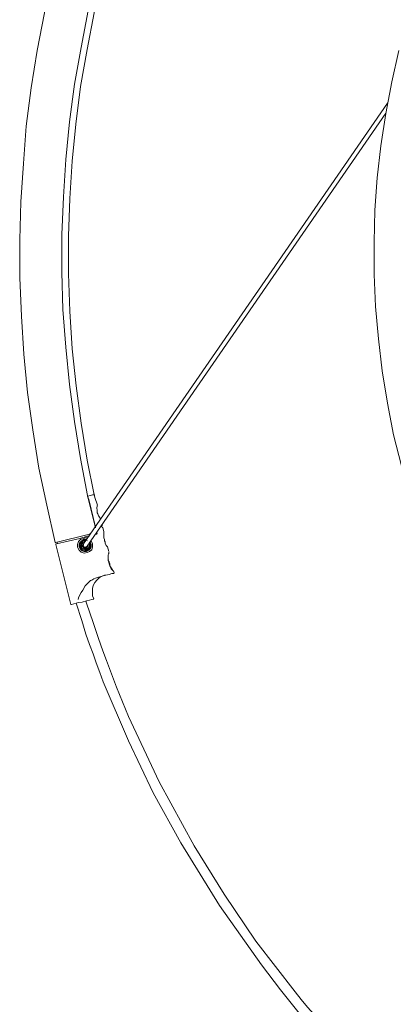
# Model space of a CAD drawing. Header units: millimetres. Extents: x 32.1 to 48.5, y -27.6 to 7.4.
# Tile 22 of 43: x 32.1 to 34, y -2.8 to 2.4. Entities that reach past the tile are written whole.
import ezdxf

# ---------------------------------------------------------------- set-up
doc = ezdxf.new("R2010")
doc.units = ezdxf.units.MM
doc.header["$MEASUREMENT"] = 0
doc.layers.add('Livello 1', color=7, linetype='Continuous', lineweight=0)

# ---------------------------------------------------------------- blocks, each defined once
blk = doc.blocks.new('Block_0')
at = {"layer": 'Livello 1', "color": 250, "lineweight": 5, "true_color": 0x1d1d1b}
for points, knots in [([(32.2622, -0.38), (32.2622, -0.38), (32.218, -0.1824), (32.218, -0.1824), (32.218, -0.1824), (32.1767, 0.0123), (32.1767, 0.0123), (32.1767, 0.0123), (32.1453, 0.2129), (32.1453, 0.2129), (32.1453, 0.2129), (32.1168, 0.4106), (32.1168, 0.4106), (32.1168, 0.4106), (32.0979, 0.6114), (32.0979, 0.6114), (32.0979, 0.6114), (32.0853, 0.8123), (32.0853, 0.8123), (32.0853, 0.8123), (32.0757, 1.0131), (32.0757, 1.0131), (32.0757, 1.0131), (32.0757, 1.214), (32.0757, 1.214), (32.0757, 1.214), (32.0821, 1.4148), (32.0821, 1.4148), (32.0821, 1.4148), (32.0949, 1.6157), (32.0949, 1.6157), (32.0949, 1.6157), (32.1104, 1.8133), (32.1104, 1.8133), (32.1104, 1.8133), (32.1357, 2.0139), (32.1357, 2.0139), (32.1357, 2.0139), (32.1676, 2.2116), (32.1676, 2.2116), (32.1676, 2.2116), (32.2055, 2.4092), (32.2055, 2.4092), (32.2055, 2.4092), (32.2497, 2.6069), (32.2497, 2.6069), (32.2497, 2.6069), (32.3, 2.8013), (32.3, 2.8013), (32.3, 2.8013), (32.357, 2.9928), (32.357, 2.9928), (32.357, 2.9928), (32.4202, 3.1841), (32.4202, 3.1841), (32.4202, 3.1841), (32.49, 3.3724), (32.49, 3.3724), (32.49, 3.3724), (32.5627, 3.5605), (32.5627, 3.5605), (32.5627, 3.5605), (32.645, 3.7427), (32.645, 3.7427), (32.645, 3.7427), (32.7332, 3.9246), (32.7332, 3.9246), (32.7332, 3.9246), (32.8248, 4.1034), (32.8248, 4.1034), (32.8248, 4.1034), (32.9231, 4.2792), (32.9231, 4.2792), (32.9231, 4.2792), (33.0272, 4.4515), (33.0272, 4.4515), (33.0272, 4.4515), (33.1378, 4.621), (33.1378, 4.621), (33.1378, 4.621), (33.2515, 4.7842), (33.2515, 4.7842), (33.2515, 4.7842), (33.3717, 4.9473), (33.3717, 4.9473), (33.3717, 4.9473), (33.4982, 5.1042), (33.4982, 5.1042), (33.4982, 5.1042), (33.6279, 5.2579), (33.6279, 5.2579), (33.6279, 5.2579), (33.7641, 5.4084), (33.7641, 5.4084), (33.7641, 5.4084), (33.9028, 5.5527), (33.9028, 5.5527), (33.9028, 5.5527), (34.0483, 5.6939), (34.0483, 5.6939), (34.0483, 5.6939), (34.1969, 5.8287), (34.1969, 5.8287), (34.1969, 5.8287), (34.3488, 5.9606), (34.3488, 5.9606), (34.3488, 5.9606), (34.5067, 6.0863), (34.5067, 6.0863), (34.5067, 6.0863), (34.6679, 6.2086), (34.6679, 6.2086), (34.6679, 6.2086), (34.8325, 6.3247), (34.8325, 6.3247), (34.8325, 6.3247), (35.003, 6.4345), (35.003, 6.4345), (35.003, 6.4345), (35.1737, 6.541), (35.1737, 6.541), (35.1737, 6.541), (35.3509, 6.6385), (35.3509, 6.6385), (35.3509, 6.6385), (35.5309, 6.7323), (35.5309, 6.7323), (35.5309, 6.7323), (35.7113, 6.8234), (35.7113, 6.8234), (35.7113, 6.8234), (35.8977, 6.9049), (35.8977, 6.9049), (35.8977, 6.9049), (36.0842, 6.9803), (36.0842, 6.9803), (36.0842, 6.9803), (36.2739, 7.0525), (36.2739, 7.0525), (36.2739, 7.0525), (36.4635, 7.1153), (36.4635, 7.1153), (36.4635, 7.1153), (36.6596, 7.1747), (36.6596, 7.1747)], [0, 0, 0, 0, 1, 1, 1, 2, 2, 2, 3, 3, 3, 4, 4, 4, 5, 5, 5, 6, 6, 6, 7, 7, 7, 8, 8, 8, 9, 9, 9, 10, 10, 10, 11, 11, 11, 12, 12, 12, 13, 13, 13, 14, 14, 14, 15, 15, 15, 16, 16, 16, 17, 17, 17, 18, 18, 18, 19, 19, 19, 20, 20, 20, 21, 21, 21, 22, 22, 22, 23, 23, 23, 24, 24, 24, 25, 25, 25, 26, 26, 26, 27, 27, 27, 28, 28, 28, 29, 29, 29, 30, 30, 30, 31, 31, 31, 32, 32, 32, 33, 33, 33, 34, 34, 34, 35, 35, 35, 36, 36, 36, 37, 37, 37, 38, 38, 38, 39, 39, 39, 40, 40, 40, 41, 41, 41, 42, 42, 42, 43, 43, 43, 44, 44, 44, 45, 45, 45, 46, 46, 46, 47, 47, 47, 48, 48, 48, 48]), ([(36.6945, 6.9552), (36.6945, 6.9552), (36.5299, 6.9049), (36.5299, 6.9049), (36.5299, 6.9049), (36.3402, 6.8423), (36.3402, 6.8423), (36.3402, 6.8423), (36.1537, 6.7698), (36.1537, 6.7698), (36.1537, 6.7698), (35.9705, 6.6947), (35.9705, 6.6947), (35.9705, 6.6947), (35.7872, 6.6132), (35.7872, 6.6132), (35.7872, 6.6132), (35.6101, 6.5256), (35.6101, 6.5256), (35.6101, 6.5256), (35.4332, 6.4313), (35.4332, 6.4313), (35.4332, 6.4313), (35.2592, 6.334), (35.2592, 6.334), (35.2592, 6.334), (35.0914, 6.2304), (35.0914, 6.2304), (35.0914, 6.2304), (34.9239, 6.1175), (34.9239, 6.1175), (34.9239, 6.1175), (34.7627, 6.0045), (34.7627, 6.0045), (34.7627, 6.0045), (34.6047, 5.8823), (34.6047, 5.8823), (34.6047, 5.8823), (34.4497, 5.7568), (34.4497, 5.7568), (34.4497, 5.7568), (34.3013, 5.6281), (34.3013, 5.6281), (34.3013, 5.6281), (34.1559, 5.4901), (34.1559, 5.4901), (34.1559, 5.4901), (34.0134, 5.3522), (34.0134, 5.3522), (34.0134, 5.3522), (33.8778, 5.2075), (33.8778, 5.2075), (33.8778, 5.2075), (33.7449, 5.057), (33.7449, 5.057), (33.7449, 5.057), (33.6183, 4.9033), (33.6183, 4.9033), (33.6183, 4.9033), (33.4982, 4.7464), (33.4982, 4.7464), (33.4982, 4.7464), (33.3813, 4.5866), (33.3813, 4.5866), (33.3813, 4.5866), (33.2707, 4.4233), (33.2707, 4.4233), (33.2707, 4.4233), (33.1666, 4.2539), (33.1666, 4.2539), (33.1666, 4.2539), (33.0651, 4.0815), (33.0651, 4.0815), (33.0651, 4.0815), (32.9734, 3.9087), (32.9734, 3.9087), (32.9734, 3.9087), (32.885, 3.7302), (32.885, 3.7302), (32.885, 3.7302), (32.803, 3.5512), (32.803, 3.5512), (32.803, 3.5512), (32.7238, 3.366), (32.7238, 3.366), (32.7238, 3.366), (32.6541, 3.1812), (32.6541, 3.1812), (32.6541, 3.1812), (32.5909, 2.9958), (32.5909, 2.9958), (32.5909, 2.9958), (32.5339, 2.8045), (32.5339, 2.8045), (32.5339, 2.8045), (32.4804, 2.613), (32.4804, 2.613), (32.4804, 2.613), (32.4362, 2.4217), (32.4362, 2.4217), (32.4362, 2.4217), (32.3983, 2.2273), (32.3983, 2.2273), (32.3983, 2.2273), (32.3634, 2.0328), (32.3634, 2.0328), (32.3634, 2.0328), (32.3381, 1.8352), (32.3381, 1.8352), (32.3381, 1.8352), (32.3192, 1.6375), (32.3192, 1.6375), (32.3192, 1.6375), (32.3064, 1.4399), (32.3064, 1.4399), (32.3064, 1.4399), (32.2968, 1.2422), (32.2968, 1.2422), (32.2968, 1.2422), (32.2968, 1.0445), (32.2968, 1.0445), (32.2968, 1.0445), (32.3032, 0.8469), (32.3032, 0.8469), (32.3032, 0.8469), (32.3192, 0.6492), (32.3192, 0.6492), (32.3192, 0.6492), (32.3381, 0.4516), (32.3381, 0.4516), (32.3381, 0.4516), (32.3634, 0.2569), (32.3634, 0.2569), (32.3634, 0.2569), (32.3951, 0.0624), (32.3951, 0.0624), (32.3951, 0.0624), (32.433, -0.132), (32.433, -0.132), (32.433, -0.132), (32.474, -0.3015), (32.474, -0.3015)], [0, 0, 0, 0, 1, 1, 1, 2, 2, 2, 3, 3, 3, 4, 4, 4, 5, 5, 5, 6, 6, 6, 7, 7, 7, 8, 8, 8, 9, 9, 9, 10, 10, 10, 11, 11, 11, 12, 12, 12, 13, 13, 13, 14, 14, 14, 15, 15, 15, 16, 16, 16, 17, 17, 17, 18, 18, 18, 19, 19, 19, 20, 20, 20, 21, 21, 21, 22, 22, 22, 23, 23, 23, 24, 24, 24, 25, 25, 25, 26, 26, 26, 27, 27, 27, 28, 28, 28, 29, 29, 29, 30, 30, 30, 31, 31, 31, 32, 32, 32, 33, 33, 33, 34, 34, 34, 35, 35, 35, 36, 36, 36, 37, 37, 37, 38, 38, 38, 39, 39, 39, 40, 40, 40, 41, 41, 41, 42, 42, 42, 43, 43, 43, 44, 44, 44, 45, 45, 45, 46, 46, 46, 47, 47, 47, 47]), ([(32.4681, -0.1286), (32.4681, -0.1286), (32.43, 0.0536), (32.43, 0.0536), (32.43, 0.0536), (32.3986, 0.2481), (32.3986, 0.2481), (32.3986, 0.2481), (32.3733, 0.4457), (32.3733, 0.4457), (32.3733, 0.4457), (32.3512, 0.6402), (32.3512, 0.6402), (32.3512, 0.6402), (32.3387, 0.8378), (32.3387, 0.8378), (32.3387, 0.8378), (32.3323, 1.0355), (32.3323, 1.0355), (32.3323, 1.0355), (32.3323, 1.2331), (32.3323, 1.2331), (32.3323, 1.2331), (32.3387, 1.4308), (32.3387, 1.4308), (32.3387, 1.4308), (32.3512, 1.6285), (32.3512, 1.6285), (32.3512, 1.6285), (32.3701, 1.8232), (32.3701, 1.8232), (32.3701, 1.8232), (32.3954, 2.0208), (32.3954, 2.0208), (32.3954, 2.0208), (32.43, 2.2153), (32.43, 2.2153), (32.43, 2.2153), (32.4681, 2.4097), (32.4681, 2.4097), (32.4681, 2.4097), (32.5123, 2.601), (32.5123, 2.601), (32.5123, 2.601), (32.563, 2.7923), (32.563, 2.7923), (32.563, 2.7923), (32.6232, 2.9806), (32.6232, 2.9806), (32.6232, 2.9806), (32.6863, 3.1687), (32.6863, 3.1687), (32.6863, 3.1687), (32.7558, 3.3541), (32.7558, 3.3541), (32.7558, 3.3541), (32.8317, 3.536), (32.8317, 3.536), (32.8317, 3.536), (32.9138, 3.7147), (32.9138, 3.7147), (32.9138, 3.7147), (33.0025, 3.8935), (33.0025, 3.8935), (33.0025, 3.8935), (33.0973, 4.0664), (33.0973, 4.0664), (33.0973, 4.0664), (33.1951, 4.2387), (33.1951, 4.2387), (33.1951, 4.2387), (33.2995, 4.4049), (33.2995, 4.4049), (33.2995, 4.4049), (33.4103, 4.5682), (33.4103, 4.5682), (33.4103, 4.5682), (33.5272, 4.7312), (33.5272, 4.7312), (33.5272, 4.7312), (33.6474, 4.8881), (33.6474, 4.8881), (33.6474, 4.8881), (33.7736, 5.0386), (33.7736, 5.0386), (33.7736, 5.0386), (33.9063, 5.1894), (33.9063, 5.1894), (33.9063, 5.1894), (34.0424, 5.3303), (34.0424, 5.3303), (34.0424, 5.3303), (34.1815, 5.4718), (34.1815, 5.4718), (34.1815, 5.4718), (34.3266, 5.6066), (34.3266, 5.6066), (34.3266, 5.6066), (34.4785, 5.7352), (34.4785, 5.7352), (34.4785, 5.7352), (34.6303, 5.8607), (34.6303, 5.8607), (34.6303, 5.8607), (34.7885, 5.9829), (34.7885, 5.9829), (34.7885, 5.9829), (34.9526, 6.0959), (34.9526, 6.0959), (34.9526, 6.0959), (35.117, 6.2056), (35.117, 6.2056), (35.117, 6.2056), (35.2845, 6.3093), (35.2845, 6.3093), (35.2845, 6.3093), (35.4588, 6.4097), (35.4588, 6.4097), (35.4588, 6.4097), (35.6354, 6.5037), (35.6354, 6.5037), (35.6354, 6.5037), (35.8125, 6.5884), (35.8125, 6.5884), (35.8125, 6.5884), (35.9928, 6.6699), (35.9928, 6.6699), (35.9928, 6.6699), (36.179, 6.7453), (36.179, 6.7453), (36.179, 6.7453), (36.3626, 6.8146), (36.3626, 6.8146), (36.3626, 6.8146), (36.5395, 6.874), (36.5395, 6.874)], [0, 0, 0, 0, 1, 1, 1, 2, 2, 2, 3, 3, 3, 4, 4, 4, 5, 5, 5, 6, 6, 6, 7, 7, 7, 8, 8, 8, 9, 9, 9, 10, 10, 10, 11, 11, 11, 12, 12, 12, 13, 13, 13, 14, 14, 14, 15, 15, 15, 16, 16, 16, 17, 17, 17, 18, 18, 18, 19, 19, 19, 20, 20, 20, 21, 21, 21, 22, 22, 22, 23, 23, 23, 24, 24, 24, 25, 25, 25, 26, 26, 26, 27, 27, 27, 28, 28, 28, 29, 29, 29, 30, 30, 30, 31, 31, 31, 32, 32, 32, 33, 33, 33, 34, 34, 34, 35, 35, 35, 36, 36, 36, 37, 37, 37, 38, 38, 38, 39, 39, 39, 40, 40, 40, 41, 41, 41, 42, 42, 42, 43, 43, 43, 44, 44, 44, 45, 45, 45, 45]), ([(37.1718, -3.1187), (37.1718, -3.1187), (37.0072, -3.0683), (37.0072, -3.0683), (37.0072, -3.0683), (36.8461, -3.0121), (36.8461, -3.0121), (36.8461, -3.0121), (36.6881, -2.9493), (36.6881, -2.9493), (36.6881, -2.9493), (36.5299, -2.8803), (36.5299, -2.8803), (36.5299, -2.8803), (36.3751, -2.8049), (36.3751, -2.8049), (36.3751, -2.8049), (36.2233, -2.7266), (36.2233, -2.7266), (36.2233, -2.7266), (36.0778, -2.6419), (36.0778, -2.6419), (36.0778, -2.6419), (35.9324, -2.5476), (35.9324, -2.5476), (35.9324, -2.5476), (35.7904, -2.4535), (35.7904, -2.4535), (35.7904, -2.4535), (35.6543, -2.3499), (35.6543, -2.3499), (35.6543, -2.3499), (35.5214, -2.2434), (35.5214, -2.2434), (35.5214, -2.2434), (35.3919, -2.1304), (35.3919, -2.1304), (35.3919, -2.1304), (35.2686, -2.0143), (35.2686, -2.0143), (35.2686, -2.0143), (35.1484, -1.892), (35.1484, -1.892), (35.1484, -1.892), (35.0347, -1.7663), (35.0347, -1.7663), (35.0347, -1.7663), (34.9239, -1.635), (34.9239, -1.635), (34.9239, -1.635), (34.8197, -1.4999), (34.8197, -1.4999), (34.8197, -1.4999), (34.7188, -1.3619), (34.7188, -1.3619), (34.7188, -1.3619), (34.6269, -1.2205), (34.6269, -1.2205), (34.6269, -1.2205), (34.5384, -1.0732), (34.5384, -1.0732), (34.5384, -1.0732), (34.4529, -0.9259), (34.4529, -0.9259), (34.4529, -0.9259), (34.377, -0.7754), (34.377, -0.7754), (34.377, -0.7754), (34.3077, -0.6185), (34.3077, -0.6185), (34.3077, -0.6185), (34.2414, -0.4616), (34.2414, -0.4616), (34.2414, -0.4616), (34.1812, -0.3015), (34.1812, -0.3015), (34.1812, -0.3015), (34.1306, -0.1414), (34.1306, -0.1414), (34.1306, -0.1414), (34.0832, 0.0249), (34.0832, 0.0249), (34.0832, 0.0249), (34.0422, 0.1881), (34.0422, 0.1881), (34.0422, 0.1881), (34.0102, 0.3544), (34.0102, 0.3544), (34.0102, 0.3544), (33.982, 0.5235), (33.982, 0.5235), (33.982, 0.5235), (33.963, 0.6932), (33.963, 0.6932), (33.963, 0.6932), (33.9473, 0.8626), (33.9473, 0.8626), (33.9473, 0.8626), (33.9409, 1.0318), (33.9409, 1.0318), (33.9409, 1.0318), (33.9409, 1.2014), (33.9409, 1.2014), (33.9409, 1.2014), (33.9441, 1.3709), (33.9441, 1.3709), (33.9441, 1.3709), (33.9566, 1.5403), (33.9566, 1.5403), (33.9566, 1.5403), (33.9756, 1.7094), (33.9756, 1.7094), (33.9756, 1.7094), (34.0011, 1.8791), (34.0011, 1.8791), (34.0011, 1.8791), (34.0326, 2.0453), (34.0326, 2.0453), (34.0326, 2.0453), (34.0707, 2.2116), (34.0707, 2.2116)], [0, 0, 0, 0, 1, 1, 1, 2, 2, 2, 3, 3, 3, 4, 4, 4, 5, 5, 5, 6, 6, 6, 7, 7, 7, 8, 8, 8, 9, 9, 9, 10, 10, 10, 11, 11, 11, 12, 12, 12, 13, 13, 13, 14, 14, 14, 15, 15, 15, 16, 16, 16, 17, 17, 17, 18, 18, 18, 19, 19, 19, 20, 20, 20, 21, 21, 21, 22, 22, 22, 23, 23, 23, 24, 24, 24, 25, 25, 25, 26, 26, 26, 27, 27, 27, 28, 28, 28, 29, 29, 29, 30, 30, 30, 31, 31, 31, 32, 32, 32, 33, 33, 33, 34, 34, 34, 35, 35, 35, 36, 36, 36, 37, 37, 37, 38, 38, 38, 39, 39, 39, 40, 40, 40, 40]), ([(32.4332, -0.1352), (32.4332, -0.1352), (32.4489, -0.132), (32.4489, -0.132), (32.4489, -0.132), (32.4585, -0.1289), (32.4585, -0.1289), (32.4585, -0.1289), (32.4649, -0.1289), (32.4649, -0.1289), (32.4649, -0.1289), (32.4681, -0.1259), (32.4681, -0.1259)], [0, 0, 0, 0, 1, 1, 1, 2, 2, 2, 3, 3, 3, 4, 4, 4, 4]), ([(32.4996, -0.2575), (32.4996, -0.2575), (32.4996, -0.2543), (32.4996, -0.2543), (32.4996, -0.2543), (32.4964, -0.2482), (32.4964, -0.2482), (32.4964, -0.2482), (32.49, -0.2386), (32.49, -0.2386), (32.49, -0.2386), (32.4868, -0.2293), (32.4868, -0.2293), (32.4868, -0.2293), (32.4836, -0.2229), (32.4836, -0.2229), (32.4836, -0.2229), (32.4836, -0.2168), (32.4836, -0.2168), (32.4836, -0.2168), (32.4836, -0.2106), (32.4836, -0.2106), (32.4836, -0.2106), (32.4806, -0.1978), (32.4806, -0.1978), (32.4806, -0.1978), (32.4836, -0.1885), (32.4836, -0.1885), (32.4836, -0.1885), (32.4836, -0.1853), (32.4836, -0.1853), (32.4836, -0.1853), (32.4836, -0.1885), (32.4836, -0.1885)], [0, 0, 0, 0, 1, 1, 1, 2, 2, 2, 3, 3, 3, 4, 4, 4, 5, 5, 5, 6, 6, 6, 7, 7, 7, 8, 8, 8, 9, 9, 9, 10, 10, 10, 11, 11, 11, 11]), ([(32.5059, -0.2919), (32.5059, -0.2919), (32.5059, -0.2919), (32.5059, -0.2919), (32.5059, -0.2919), (32.5091, -0.2919), (32.5091, -0.2919)], [0, 0, 0, 0, 1, 1, 1, 2, 2, 2, 2]), ([(32.5091, -0.3012), (32.5091, -0.3012), (32.5091, -0.3012), (32.5091, -0.3012), (32.5091, -0.3012), (32.5123, -0.3012), (32.5123, -0.3012)], [0, 0, 0, 0, 1, 1, 1, 2, 2, 2, 2]), ([(32.4585, -0.3862), (32.4585, -0.3862), (32.4585, -0.4016), (32.4585, -0.4016), (32.4585, -0.4016), (32.4553, -0.4173), (32.4553, -0.4173), (32.4553, -0.4173), (32.4428, -0.4267), (32.4428, -0.4267), (32.4428, -0.4267), (32.43, -0.4328), (32.43, -0.4328), (32.43, -0.4328), (32.414, -0.436), (32.414, -0.436), (32.414, -0.436), (32.3986, -0.4299), (32.3986, -0.4299), (32.3986, -0.4299), (32.389, -0.4205), (32.389, -0.4205), (32.389, -0.4205), (32.3794, -0.4048), (32.3794, -0.4048), (32.3794, -0.4048), (32.3794, -0.3894), (32.3794, -0.3894), (32.3794, -0.3894), (32.3858, -0.3734), (32.3858, -0.3734), (32.3858, -0.3734), (32.3954, -0.3641), (32.3954, -0.3641), (32.3954, -0.3641), (32.4111, -0.3577), (32.4111, -0.3577), (32.4111, -0.3577), (32.4268, -0.3547), (32.4268, -0.3547), (32.4268, -0.3547), (32.4332, -0.3577), (32.4332, -0.3577)], [0, 0, 0, 0, 1, 1, 1, 2, 2, 2, 3, 3, 3, 4, 4, 4, 5, 5, 5, 6, 6, 6, 7, 7, 7, 8, 8, 8, 9, 9, 9, 10, 10, 10, 11, 11, 11, 12, 12, 12, 13, 13, 13, 14, 14, 14, 14]), ([(32.3986, -0.3609), (32.3986, -0.3609), (32.3986, -0.3609), (32.3986, -0.3609), (32.3986, -0.3609), (32.3954, -0.3641), (32.3954, -0.3641)], [0, 0, 0, 0, 1, 1, 1, 2, 2, 2, 2]), ([(32.4268, -0.3547), (32.4268, -0.3547), (32.4236, -0.3547), (32.4236, -0.3547), (32.4236, -0.3547), (32.4172, -0.3547), (32.4172, -0.3547)], [0, 0, 0, 0, 1, 1, 1, 2, 2, 2, 2]), ([(32.4742, -0.3358), (32.4742, -0.3358), (32.4774, -0.3358), (32.4774, -0.3358), (32.4774, -0.3358), (32.4806, -0.3358), (32.4806, -0.3358), (32.4806, -0.3358), (32.4836, -0.3326), (32.4836, -0.3326)], [0, 0, 0, 0, 1, 1, 1, 2, 2, 2, 3, 3, 3, 3]), ([(32.5374, -0.4048), (32.5374, -0.4048), (32.5374, -0.4016), (32.5374, -0.4016), (32.5374, -0.4016), (32.5313, -0.3952), (32.5313, -0.3952), (32.5313, -0.3952), (32.5249, -0.383), (32.5249, -0.383), (32.5249, -0.383), (32.5249, -0.3766), (32.5249, -0.3766), (32.5249, -0.3766), (32.5219, -0.3702), (32.5219, -0.3702), (32.5219, -0.3702), (32.5219, -0.3641), (32.5219, -0.3641), (32.5219, -0.3641), (32.5187, -0.3547), (32.5187, -0.3547), (32.5187, -0.3547), (32.5187, -0.3422), (32.5187, -0.3422), (32.5187, -0.3422), (32.5187, -0.3358), (32.5187, -0.3358), (32.5187, -0.3358), (32.5187, -0.3326), (32.5187, -0.3326), (32.5187, -0.3326), (32.5187, -0.3358), (32.5187, -0.3358)], [0, 0, 0, 0, 1, 1, 1, 2, 2, 2, 3, 3, 3, 4, 4, 4, 5, 5, 5, 6, 6, 6, 7, 7, 7, 8, 8, 8, 9, 9, 9, 10, 10, 10, 11, 11, 11, 11]), ([(32.2654, -0.38), (32.2654, -0.38), (32.2654, -0.38), (32.2654, -0.38), (32.2654, -0.38), (32.2622, -0.38), (32.2622, -0.38)], [0, 0, 0, 0, 1, 1, 1, 2, 2, 2, 2]), ([(32.2657, -0.3894), (32.2657, -0.3894), (32.2657, -0.3894), (32.2657, -0.3894), (32.2657, -0.3894), (32.2657, -0.3862), (32.2657, -0.3862), (32.2657, -0.3862), (32.2689, -0.3862), (32.2689, -0.3862)], [0, 0, 0, 0, 1, 1, 1, 2, 2, 2, 3, 3, 3, 3]), ([(32.4457, -0.3766), (32.4457, -0.3766), (32.4521, -0.3894), (32.4521, -0.3894), (32.4521, -0.3894), (32.4521, -0.4016), (32.4521, -0.4016), (32.4521, -0.4016), (32.4489, -0.4109), (32.4489, -0.4109), (32.4489, -0.4109), (32.4396, -0.4205), (32.4396, -0.4205), (32.4396, -0.4205), (32.4268, -0.4267), (32.4268, -0.4267), (32.4268, -0.4267), (32.414, -0.4267), (32.414, -0.4267), (32.414, -0.4267), (32.405, -0.4237), (32.405, -0.4237), (32.405, -0.4237), (32.3954, -0.4141), (32.3954, -0.4141), (32.3954, -0.4141), (32.389, -0.4016), (32.389, -0.4016), (32.389, -0.4016), (32.389, -0.3894), (32.389, -0.3894), (32.389, -0.3894), (32.3922, -0.3798), (32.3922, -0.3798), (32.3922, -0.3798), (32.4018, -0.3702), (32.4018, -0.3702), (32.4018, -0.3702), (32.4111, -0.3641), (32.4111, -0.3641), (32.4111, -0.3641), (32.4236, -0.3641), (32.4236, -0.3641), (32.4236, -0.3641), (32.4268, -0.3641), (32.4268, -0.3641)], [0, 0, 0, 0, 1, 1, 1, 2, 2, 2, 3, 3, 3, 4, 4, 4, 5, 5, 5, 6, 6, 6, 7, 7, 7, 8, 8, 8, 9, 9, 9, 10, 10, 10, 11, 11, 11, 12, 12, 12, 13, 13, 13, 14, 14, 14, 15, 15, 15, 15]), ([(32.4332, -0.3702), (32.4332, -0.3702), (32.4236, -0.3673), (32.4236, -0.3673), (32.4236, -0.3673), (32.414, -0.3673), (32.414, -0.3673), (32.414, -0.3673), (32.4018, -0.3734), (32.4018, -0.3734), (32.4018, -0.3734), (32.3954, -0.3798), (32.3954, -0.3798), (32.3954, -0.3798), (32.3922, -0.392), (32.3922, -0.392), (32.3922, -0.392), (32.3922, -0.4016), (32.3922, -0.4016), (32.3922, -0.4016), (32.3986, -0.4109), (32.3986, -0.4109), (32.3986, -0.4109), (32.405, -0.4205), (32.405, -0.4205), (32.405, -0.4205), (32.4172, -0.4237), (32.4172, -0.4237), (32.4172, -0.4237), (32.4268, -0.4237), (32.4268, -0.4237), (32.4268, -0.4237), (32.4364, -0.4173), (32.4364, -0.4173), (32.4364, -0.4173), (32.4457, -0.4109), (32.4457, -0.4109), (32.4457, -0.4109), (32.4489, -0.3984), (32.4489, -0.3984), (32.4489, -0.3984), (32.4489, -0.3894), (32.4489, -0.3894)], [0, 0, 0, 0, 1, 1, 1, 2, 2, 2, 3, 3, 3, 4, 4, 4, 5, 5, 5, 6, 6, 6, 7, 7, 7, 8, 8, 8, 9, 9, 9, 10, 10, 10, 11, 11, 11, 12, 12, 12, 13, 13, 13, 14, 14, 14, 14]), ([(32.4242, -0.3681), (32.4242, -0.3681), (32.4242, -0.3681), (32.4242, -0.3681), (32.4242, -0.3681), (32.4146, -0.3681), (32.4146, -0.3681), (32.4146, -0.3681), (32.405, -0.3713), (32.405, -0.3713), (32.405, -0.3713), (32.3986, -0.3806), (32.3986, -0.3806), (32.3986, -0.3806), (32.3922, -0.3902), (32.3922, -0.3902), (32.3922, -0.3902), (32.3954, -0.3995), (32.3954, -0.3995), (32.3954, -0.3995), (32.3986, -0.4088), (32.3986, -0.4088), (32.3986, -0.4088), (32.405, -0.4152), (32.405, -0.4152), (32.405, -0.4152), (32.4178, -0.4184), (32.4178, -0.4184), (32.4178, -0.4184), (32.4271, -0.4184), (32.4271, -0.4184), (32.4271, -0.4184), (32.4367, -0.4152), (32.4367, -0.4152), (32.4367, -0.4152), (32.4431, -0.4056), (32.4431, -0.4056), (32.4431, -0.4056), (32.4463, -0.3966), (32.4463, -0.3966), (32.4463, -0.3966), (32.4463, -0.387), (32.4463, -0.387)], [0, 0, 0, 0, 1, 1, 1, 2, 2, 2, 3, 3, 3, 4, 4, 4, 5, 5, 5, 6, 6, 6, 7, 7, 7, 8, 8, 8, 9, 9, 9, 10, 10, 10, 11, 11, 11, 12, 12, 12, 13, 13, 13, 14, 14, 14, 14]), ([(32.4399, -0.3838), (32.4399, -0.3838), (32.4431, -0.387), (32.4431, -0.387), (32.4431, -0.387), (32.4431, -0.3934), (32.4431, -0.3934), (32.4431, -0.3934), (32.4399, -0.4024), (32.4399, -0.4024), (32.4399, -0.4024), (32.4367, -0.4088), (32.4367, -0.4088), (32.4367, -0.4088), (32.4271, -0.4152), (32.4271, -0.4152), (32.4271, -0.4152), (32.421, -0.4152), (32.421, -0.4152), (32.421, -0.4152), (32.4114, -0.412), (32.4114, -0.412), (32.4114, -0.412), (32.405, -0.4088), (32.405, -0.4088), (32.405, -0.4088), (32.3986, -0.3995), (32.3986, -0.3995), (32.3986, -0.3995), (32.3986, -0.3934), (32.3986, -0.3934), (32.3986, -0.3934), (32.3986, -0.3838), (32.3986, -0.3838), (32.3986, -0.3838), (32.405, -0.3774), (32.405, -0.3774), (32.405, -0.3774), (32.4114, -0.3713), (32.4114, -0.3713)], [0, 0, 0, 0, 1, 1, 1, 2, 2, 2, 3, 3, 3, 4, 4, 4, 5, 5, 5, 6, 6, 6, 7, 7, 7, 8, 8, 8, 9, 9, 9, 10, 10, 10, 11, 11, 11, 12, 12, 12, 13, 13, 13, 13]), ([(32.4367, -0.3902), (32.4367, -0.3902), (32.4367, -0.3934), (32.4367, -0.3934), (32.4367, -0.3934), (32.4335, -0.3995), (32.4335, -0.3995), (32.4335, -0.3995), (32.4303, -0.4056), (32.4303, -0.4056), (32.4303, -0.4056), (32.4271, -0.4088), (32.4271, -0.4088), (32.4271, -0.4088), (32.421, -0.4088), (32.421, -0.4088), (32.421, -0.4088), (32.4146, -0.4088), (32.4146, -0.4088), (32.4146, -0.4088), (32.4082, -0.4024), (32.4082, -0.4024), (32.4082, -0.4024), (32.405, -0.3995), (32.405, -0.3995), (32.405, -0.3995), (32.405, -0.3934), (32.405, -0.3934), (32.405, -0.3934), (32.405, -0.387), (32.405, -0.387), (32.405, -0.387), (32.4082, -0.3806), (32.4082, -0.3806), (32.4082, -0.3806), (32.4146, -0.3774), (32.4146, -0.3774)], [0, 0, 0, 0, 1, 1, 1, 2, 2, 2, 3, 3, 3, 4, 4, 4, 5, 5, 5, 6, 6, 6, 7, 7, 7, 8, 8, 8, 9, 9, 9, 10, 10, 10, 11, 11, 11, 12, 12, 12, 12]), ([(32.4146, -0.4046), (32.4146, -0.4046), (32.4114, -0.4014), (32.4114, -0.4014), (32.4114, -0.4014), (32.4114, -0.3984), (32.4114, -0.3984), (32.4114, -0.3984), (32.4082, -0.3952), (32.4082, -0.3952), (32.4082, -0.3952), (32.4114, -0.392), (32.4114, -0.392), (32.4114, -0.392), (32.4114, -0.3888), (32.4114, -0.3888)], [0, 0, 0, 0, 1, 1, 1, 2, 2, 2, 3, 3, 3, 4, 4, 4, 5, 5, 5, 5]), ([(32.4114, -0.3713), (32.4114, -0.3713), (32.421, -0.3713), (32.421, -0.3713), (32.421, -0.3713), (32.4242, -0.3713), (32.4242, -0.3713)], [0, 0, 0, 0, 1, 1, 1, 2, 2, 2, 2]), ([(32.43, -0.4014), (32.43, -0.4014), (32.4271, -0.4014), (32.4271, -0.4014), (32.4271, -0.4014), (32.4271, -0.4046), (32.4271, -0.4046), (32.4271, -0.4046), (32.4239, -0.4046), (32.4239, -0.4046), (32.4239, -0.4046), (32.4207, -0.4046), (32.4207, -0.4046), (32.4207, -0.4046), (32.4175, -0.4046), (32.4175, -0.4046), (32.4175, -0.4046), (32.4146, -0.4046), (32.4146, -0.4046)], [0, 0, 0, 0, 1, 1, 1, 2, 2, 2, 3, 3, 3, 4, 4, 4, 5, 5, 5, 6, 6, 6, 6]), ([(32.4178, -0.3681), (32.4178, -0.3681), (32.4178, -0.3681), (32.4178, -0.3681), (32.4178, -0.3681), (32.421, -0.3713), (32.421, -0.3713)], [0, 0, 0, 0, 1, 1, 1, 2, 2, 2, 2]), ([(32.421, -0.4088), (32.421, -0.4088), (32.421, -0.4056), (32.421, -0.4056), (32.421, -0.4056), (32.4178, -0.4024), (32.4178, -0.4024)], [0, 0, 0, 0, 1, 1, 1, 2, 2, 2, 2]), ([(32.4271, -0.4024), (32.4271, -0.4024), (32.4271, -0.4024), (32.4271, -0.4024), (32.4271, -0.4024), (32.4271, -0.4056), (32.4271, -0.4056)], [0, 0, 0, 0, 1, 1, 1, 2, 2, 2, 2]), ([(32.4303, -0.412), (32.4303, -0.412), (32.4303, -0.4152), (32.4303, -0.4152), (32.4303, -0.4152), (32.4303, -0.4184), (32.4303, -0.4184)], [0, 0, 0, 0, 1, 1, 1, 2, 2, 2, 2]), ([(32.4521, -0.3702), (32.4521, -0.3702), (32.4521, -0.3702), (32.4521, -0.3702), (32.4521, -0.3702), (32.4585, -0.3862), (32.4585, -0.3862)], [0, 0, 0, 0, 1, 1, 1, 2, 2, 2, 2]), ([(32.5435, -0.4677), (32.5435, -0.4677), (32.5403, -0.4645), (32.5403, -0.4645), (32.5403, -0.4645), (32.5403, -0.4616), (32.5403, -0.4616)], [0, 0, 0, 0, 1, 1, 1, 2, 2, 2, 2]), ([(32.5691, -0.53), (32.5691, -0.53), (32.5691, -0.53), (32.5691, -0.53), (32.5691, -0.53), (32.5659, -0.5268), (32.5659, -0.5268), (32.5659, -0.5268), (32.5598, -0.5178), (32.5598, -0.5178), (32.5598, -0.5178), (32.5502, -0.5018), (32.5502, -0.5018), (32.5502, -0.5018), (32.547, -0.4925), (32.547, -0.4925), (32.547, -0.4925), (32.5438, -0.4831), (32.5438, -0.4831), (32.5438, -0.4831), (32.5406, -0.4738), (32.5406, -0.4738), (32.5406, -0.4738), (32.5406, -0.4642), (32.5406, -0.4642), (32.5406, -0.4642), (32.5406, -0.4456), (32.5406, -0.4456), (32.5406, -0.4456), (32.5438, -0.4328), (32.5438, -0.4328), (32.5438, -0.4328), (32.5438, -0.4299), (32.5438, -0.4299)], [0, 0, 0, 0, 1, 1, 1, 2, 2, 2, 3, 3, 3, 4, 4, 4, 5, 5, 5, 6, 6, 6, 7, 7, 7, 8, 8, 8, 9, 9, 9, 10, 10, 10, 11, 11, 11, 11]), ([(32.5438, -0.4328), (32.5438, -0.4328), (32.5438, -0.4328), (32.5438, -0.4328), (32.5438, -0.4328), (32.5438, -0.436), (32.5438, -0.436)], [0, 0, 0, 0, 1, 1, 1, 2, 2, 2, 2]), ([(32.5406, -0.4767), (32.5406, -0.4767), (32.5438, -0.4831), (32.5438, -0.4831), (32.5438, -0.4831), (32.547, -0.4925), (32.547, -0.4925), (32.547, -0.4925), (32.5502, -0.5018), (32.5502, -0.5018), (32.5502, -0.5018), (32.5566, -0.5178), (32.5566, -0.5178), (32.5566, -0.5178), (32.5659, -0.5268), (32.5659, -0.5268)], [0, 0, 0, 0, 1, 1, 1, 2, 2, 2, 3, 3, 3, 4, 4, 4, 5, 5, 5, 5]), ([(32.5467, -0.4834), (32.5467, -0.4834), (32.5467, -0.4802), (32.5467, -0.4802), (32.5467, -0.4802), (32.5435, -0.4802), (32.5435, -0.4802), (32.5435, -0.4802), (32.5435, -0.477), (32.5435, -0.477)], [0, 0, 0, 0, 1, 1, 1, 2, 2, 2, 3, 3, 3, 3]), ([(32.5499, -0.4927), (32.5499, -0.4927), (32.5467, -0.4866), (32.5467, -0.4866), (32.5467, -0.4866), (32.5467, -0.4834), (32.5467, -0.4834)], [0, 0, 0, 0, 1, 1, 1, 2, 2, 2, 2]), ([(32.3826, -0.6805), (32.3826, -0.6805), (32.3826, -0.6805), (32.3826, -0.6805), (32.3826, -0.6805), (32.3858, -0.6712), (32.3858, -0.6712), (32.3858, -0.6712), (32.3922, -0.6555), (32.3922, -0.6555), (32.3922, -0.6555), (32.3986, -0.643), (32.3986, -0.643), (32.3986, -0.643), (32.4079, -0.6302), (32.4079, -0.6302), (32.4079, -0.6302), (32.4204, -0.6083), (32.4204, -0.6083), (32.4204, -0.6083), (32.4332, -0.5958), (32.4332, -0.5958), (32.4332, -0.5958), (32.4489, -0.5804), (32.4489, -0.5804), (32.4489, -0.5804), (32.4553, -0.5772), (32.4553, -0.5772), (32.4553, -0.5772), (32.4649, -0.5708), (32.4649, -0.5708), (32.4649, -0.5708), (32.4742, -0.5676), (32.4742, -0.5676), (32.4742, -0.5676), (32.49, -0.5614), (32.49, -0.5614)], [0, 0, 0, 0, 1, 1, 1, 2, 2, 2, 3, 3, 3, 4, 4, 4, 5, 5, 5, 6, 6, 6, 7, 7, 7, 8, 8, 8, 9, 9, 9, 10, 10, 10, 11, 11, 11, 12, 12, 12, 12]), ([(32.4588, -0.6597), (32.4588, -0.6597), (32.4588, -0.6411), (32.4588, -0.6411), (32.4588, -0.6411), (32.4588, -0.6222), (32.4588, -0.6222), (32.4588, -0.6222), (32.462, -0.6067), (32.462, -0.6067), (32.462, -0.6067), (32.4713, -0.5908), (32.4713, -0.5908), (32.4713, -0.5908), (32.4809, -0.5782), (32.4809, -0.5782), (32.4809, -0.5782), (32.4937, -0.566), (32.4937, -0.566), (32.4937, -0.566), (32.5094, -0.5564), (32.5094, -0.5564), (32.5094, -0.5564), (32.5254, -0.55), (32.5254, -0.55)], [0, 0, 0, 0, 1, 1, 1, 2, 2, 2, 3, 3, 3, 4, 4, 4, 5, 5, 5, 6, 6, 6, 7, 7, 7, 8, 8, 8, 8]), ([(32.5723, -0.5396), (32.5723, -0.5396), (32.5691, -0.5425), (32.5691, -0.5425), (32.5691, -0.5425), (32.5598, -0.5425), (32.5598, -0.5425), (32.5598, -0.5425), (32.547, -0.5489), (32.547, -0.5489), (32.547, -0.5489), (32.5281, -0.5521), (32.5281, -0.5521), (32.5281, -0.5521), (32.5027, -0.5585), (32.5027, -0.5585)], [0, 0, 0, 0, 1, 1, 1, 2, 2, 2, 3, 3, 3, 4, 4, 4, 5, 5, 5, 5]), ([(32.5659, -0.5268), (32.5659, -0.5268), (32.5659, -0.5268), (32.5659, -0.5268), (32.5659, -0.5268), (32.5691, -0.53), (32.5691, -0.53)], [0, 0, 0, 0, 1, 1, 1, 2, 2, 2, 2]), ([(32.348, -0.7056), (32.348, -0.7056), (32.348, -0.7056), (32.348, -0.7056), (32.348, -0.7056), (32.3448, -0.7056), (32.3448, -0.7056)], [0, 0, 0, 0, 1, 1, 1, 2, 2, 2, 2]), ([(32.3733, -0.6994), (32.3733, -0.6994), (32.3733, -0.6994), (32.3733, -0.6994), (32.3733, -0.6994), (32.4018, -0.7905), (32.4018, -0.7905), (32.4018, -0.7905), (32.4239, -0.8625), (32.4239, -0.8625), (32.4239, -0.8625), (32.4428, -0.916), (32.4428, -0.916), (32.4428, -0.916), (32.462, -0.9661), (32.462, -0.9661), (32.462, -0.9661), (32.4774, -1.0132), (32.4774, -1.0132), (32.4774, -1.0132), (32.4966, -1.0633), (32.4966, -1.0633), (32.4966, -1.0633), (32.5155, -1.1137), (32.5155, -1.1137), (32.5155, -1.1137), (32.6485, -1.4242), (32.6485, -1.4242), (32.6485, -1.4242), (32.7782, -1.697), (32.7782, -1.697), (32.7782, -1.697), (32.9234, -1.9605), (32.9234, -1.9605), (32.9234, -1.9605), (33.1258, -2.2902), (33.1258, -2.2902), (33.1258, -2.2902), (33.3469, -2.6038), (33.3469, -2.6038), (33.3469, -2.6038), (33.4481, -2.7354), (33.4481, -2.7354), (33.4481, -2.7354), (33.5462, -2.8579), (33.5462, -2.8579), (33.5462, -2.8579), (33.5808, -2.8955), (33.5808, -2.8955), (33.5808, -2.8955), (33.6282, -2.9519), (33.6282, -2.9519), (33.6282, -2.9519), (33.6852, -3.0177), (33.6852, -3.0177), (33.6852, -3.0177), (33.7579, -3.0963), (33.7579, -3.0963), (33.7579, -3.0963), (33.7832, -3.1213), (33.7832, -3.1213)], [0, 0, 0, 0, 1, 1, 1, 2, 2, 2, 3, 3, 3, 4, 4, 4, 5, 5, 5, 6, 6, 6, 7, 7, 7, 8, 8, 8, 9, 9, 9, 10, 10, 10, 11, 11, 11, 12, 12, 12, 13, 13, 13, 14, 14, 14, 15, 15, 15, 16, 16, 16, 17, 17, 17, 18, 18, 18, 19, 19, 19, 20, 20, 20, 20]), ([(32.4649, -0.6773), (32.4649, -0.6773), (32.4617, -0.6773), (32.4617, -0.6773), (32.4617, -0.6773), (32.4553, -0.6805), (32.4553, -0.6805), (32.4553, -0.6805), (32.4428, -0.6837), (32.4428, -0.6837), (32.4428, -0.6837), (32.4268, -0.6869), (32.4268, -0.6869), (32.4268, -0.6869), (32.405, -0.6933), (32.405, -0.6933), (32.405, -0.6933), (32.3858, -0.6962), (32.3858, -0.6962)], [0, 0, 0, 0, 1, 1, 1, 2, 2, 2, 3, 3, 3, 4, 4, 4, 5, 5, 5, 6, 6, 6, 6]), ([(33.8179, -3.0835), (33.8179, -3.0835), (33.8083, -3.0713), (33.8083, -3.0713), (33.8083, -3.0713), (33.7451, -3.0052), (33.7451, -3.0052), (33.7451, -3.0052), (33.6945, -2.949), (33.6945, -2.949), (33.6945, -2.949), (33.6567, -2.905), (33.6567, -2.905), (33.6567, -2.905), (33.625, -2.864), (33.625, -2.864), (33.625, -2.864), (33.5904, -2.8265), (33.5904, -2.8265), (33.5904, -2.8265), (33.5555, -2.7857), (33.5555, -2.7857), (33.5555, -2.7857), (33.524, -2.745), (33.524, -2.745), (33.524, -2.745), (33.3184, -2.4783), (33.3184, -2.4783), (33.3184, -2.4783), (33.1508, -2.2303), (33.1508, -2.2303), (33.1508, -2.2303), (32.9929, -1.9765), (32.9929, -1.9765), (32.9929, -1.9765), (32.8096, -1.6405), (32.8096, -1.6405), (32.8096, -1.6405), (32.6485, -1.2956), (32.6485, -1.2956), (32.6485, -1.2956), (32.5853, -1.1419), (32.5853, -1.1419), (32.5853, -1.1419), (32.5315, -1.0004), (32.5315, -1.0004), (32.5315, -1.0004), (32.5123, -0.9504), (32.5123, -0.9504), (32.5123, -0.9504), (32.4902, -0.8843), (32.4902, -0.8843), (32.4902, -0.8843), (32.462, -0.7999), (32.462, -0.7999), (32.462, -0.7999), (32.4271, -0.6994), (32.4271, -0.6994), (32.4271, -0.6994), (32.4239, -0.6866), (32.4239, -0.6866)], [0, 0, 0, 0, 1, 1, 1, 2, 2, 2, 3, 3, 3, 4, 4, 4, 5, 5, 5, 6, 6, 6, 7, 7, 7, 8, 8, 8, 9, 9, 9, 10, 10, 10, 11, 11, 11, 12, 12, 12, 13, 13, 13, 14, 14, 14, 15, 15, 15, 16, 16, 16, 17, 17, 17, 18, 18, 18, 19, 19, 19, 20, 20, 20, 20])]:
    blk.add_open_spline(points, degree=3, knots=knots, dxfattribs=at)
for points in [[(34.011, 1.934), (34.011, 1.934), (32.4114, -0.387), (32.4114, -0.387)], [(32.4303, -0.3995), (32.4303, -0.3995), (34.0014, 1.8807), (34.0014, 1.8807)], [(32.4332, -0.1352), (32.4332, -0.1352), (32.4396, -0.1539), (32.4396, -0.1539)], [(32.4396, -0.1539), (32.4396, -0.1539), (32.4742, -0.2983), (32.4742, -0.2983)], [(32.4713, -0.1424), (32.4713, -0.1424), (32.4681, -0.1235), (32.4681, -0.1235)], [(32.4841, -0.1832), (32.4841, -0.1832), (32.4713, -0.1424), (32.4713, -0.1424)], [(32.503, -0.2554), (32.503, -0.2554), (32.4998, -0.2554), (32.4998, -0.2554)], [(32.5091, -0.3012), (32.5091, -0.3012), (32.5059, -0.2919), (32.5059, -0.2919)], [(32.5091, -0.2919), (32.5091, -0.2919), (32.5091, -0.2857), (32.5091, -0.2857)], [(32.5187, -0.323), (32.5187, -0.323), (32.5123, -0.3012), (32.5123, -0.3012)], [(32.4425, -0.3361), (32.4425, -0.3361), (32.2654, -0.38), (32.2654, -0.38)], [(32.2689, -0.3862), (32.2689, -0.3862), (32.3922, -0.3577), (32.3922, -0.3577)], [(32.3922, -0.3577), (32.3922, -0.3577), (32.43, -0.3454), (32.43, -0.3454)], [(32.43, -0.3454), (32.43, -0.3454), (32.4428, -0.3454), (32.4428, -0.3454)], [(32.4425, -0.3361), (32.4425, -0.3361), (32.4489, -0.3329), (32.4489, -0.3329)], [(32.4457, -0.3358), (32.4457, -0.3358), (32.4457, -0.3326), (32.4457, -0.3326)], [(32.4806, -0.3358), (32.4806, -0.3358), (32.4774, -0.3294), (32.4774, -0.3294)], [(32.4806, -0.323), (32.4806, -0.323), (32.4806, -0.3262), (32.4806, -0.3262)], [(32.4836, -0.3326), (32.4836, -0.3326), (32.4806, -0.3262), (32.4806, -0.3262)], [(32.519, -0.3305), (32.519, -0.3305), (32.519, -0.3212), (32.519, -0.3212)], [(32.3448, -0.7056), (32.3448, -0.7056), (32.2657, -0.3894), (32.2657, -0.3894)], [(32.2753, -0.3862), (32.2753, -0.3862), (32.2721, -0.3766), (32.2721, -0.3766)], [(32.4146, -0.3838), (32.4146, -0.3838), (32.4114, -0.3806), (32.4114, -0.3806)], [(32.4175, -0.3702), (32.4175, -0.3702), (32.4146, -0.3731), (32.4146, -0.3731)], [(32.4146, -0.3774), (32.4146, -0.3774), (32.4178, -0.3774), (32.4178, -0.3774)], [(32.4489, -0.3894), (32.4489, -0.3894), (32.4428, -0.3798), (32.4428, -0.3798)], [(32.4463, -0.387), (32.4463, -0.387), (32.4431, -0.3774), (32.4431, -0.3774)], [(32.544, -0.4277), (32.544, -0.4277), (32.5376, -0.4027), (32.5376, -0.4027)], [(32.4271, -0.4171), (32.4271, -0.4171), (32.43, -0.42), (32.43, -0.42)], [(32.5438, -0.4328), (32.5438, -0.4328), (32.5438, -0.4392), (32.5438, -0.4392)], [(32.5435, -0.477), (32.5435, -0.477), (32.5435, -0.4738), (32.5435, -0.4738)], [(32.5499, -0.4991), (32.5499, -0.4991), (32.5499, -0.4927), (32.5499, -0.4927)], [(32.5027, -0.5585), (32.5027, -0.5585), (32.49, -0.5614), (32.49, -0.5614)], [(32.5728, -0.5375), (32.5728, -0.5375), (32.5696, -0.5282), (32.5696, -0.5282)], [(32.4649, -0.6757), (32.4649, -0.6757), (32.4588, -0.6597), (32.4588, -0.6597)], [(32.3858, -0.6962), (32.3858, -0.6962), (32.348, -0.7056), (32.348, -0.7056)]]:
    blk.add_open_spline(points, degree=3, dxfattribs=at)

msp = doc.modelspace()

# ---------------------------------------------------------------- block references
at = {"layer": 'Livello 1'}
msp.add_blockref('Block_0', (0, 0), dxfattribs=at)

doc.saveas('drawing.dxf')
